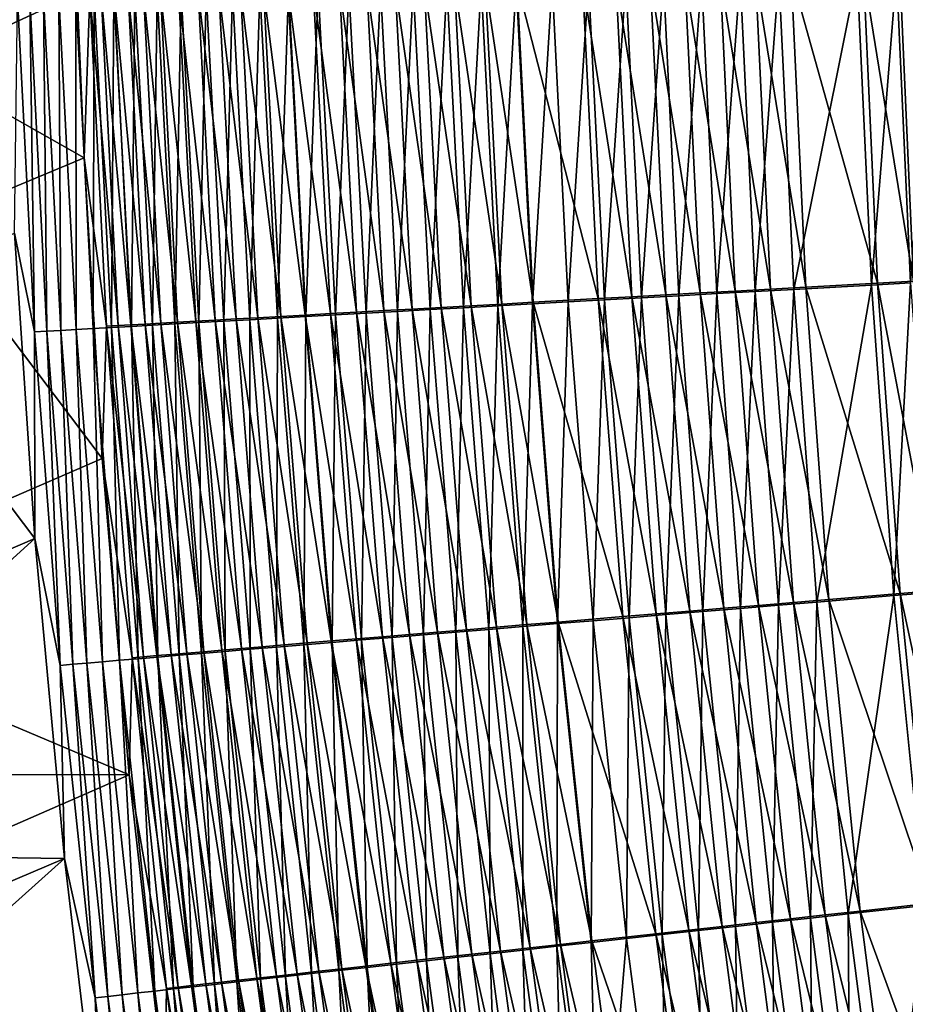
# Model space of a CAD drawing. Header units: metres. Extents: x 0 to 1400, y -1400 to 0.
# Tile 50 of 256: x 199 to 234, y -770 to -731. Entities that reach past the tile are written whole.
import ezdxf

# ---------------------------------------------------------------- set-up
doc = ezdxf.new("R2010")
doc.units = ezdxf.units.M

msp = doc.modelspace()

# ---------------------------------------------------------------- linework, layer by layer
at = {"layer": 'None'}
for points in [[(201.233994, -730.274536, -474.336487), (194.990128, -726.839905, -450.518555), (195.066727, -733.116882, -450.496704)], [(235.06514, -728.616882, -503.477753), (234.168915, -741.719177, -503.44635), (233.619736, -729.452026, -503.445923)], [(234.288315, -741.650269, -500.448853), (235.065155, -728.616882, -500.477753), (233.741516, -729.383728, -500.448486)], [(232.065247, -729.496338, -503.349731), (229.550461, -741.976685, -502.971985), (228.968842, -729.584595, -502.965881)], [(232.866486, -741.729431, -500.361359), (232.309662, -729.424377, -500.359894), (229.45755, -729.50531, -500.006378)], [(232.065247, -729.496338, -503.349731), (232.625305, -741.805237, -503.351318), (229.550461, -741.976685, -502.971985)], [(233.619736, -729.452026, -503.445923), (232.625305, -741.805237, -503.351318), (232.065247, -729.496338, -503.349731)], [(234.288315, -741.650269, -500.448853), (233.741516, -729.383728, -500.448486), (232.309662, -729.424377, -500.359894)], [(232.866486, -741.729431, -500.361359), (234.288315, -741.650269, -500.448853), (232.309662, -729.424377, -500.359894)], [(233.619736, -729.452026, -503.445923), (234.168915, -741.719177, -503.44635), (232.625305, -741.805237, -503.351318)], [(216.798325, -742.624878, -494.905945), (216.139832, -729.884399, -494.841644), (214.950867, -729.918396, -494.034454)], [(218.013351, -742.557007, -495.655304), (217.361038, -729.849548, -495.599396), (216.139832, -729.884399, -494.841644)], [(216.798325, -742.624878, -494.905945), (218.013351, -742.557007, -495.655304), (216.139832, -729.884399, -494.841644)], [(218.584076, -729.881042, -499.660492), (217.851364, -742.629761, -499.00119), (217.194885, -729.920837, -498.949066)], [(218.612457, -729.813843, -496.306519), (217.361038, -729.849548, -495.599396), (219.258057, -742.487488, -496.354523)], [(217.361038, -729.849548, -495.599396), (218.013351, -742.557007, -495.655304), (219.258057, -742.487488, -496.354523)], [(218.584076, -729.881042, -499.660492), (219.232697, -742.552551, -499.70459), (217.851364, -742.629761, -499.00119)], [(220.001602, -729.840515, -500.314331), (219.232697, -742.552551, -499.70459), (218.584076, -729.881042, -499.660492)], [(221.82843, -742.344116, -497.5979), (221.197739, -729.740173, -497.564056), (218.612457, -729.813843, -496.306519)], [(219.258057, -742.487488, -496.354523), (221.82843, -742.344116, -497.5979), (218.612457, -729.813843, -496.306519)], [(219.232697, -742.552551, -499.70459), (220.001602, -729.840515, -500.314331), (220.641876, -742.473816, -500.351013)], [(220.641876, -742.473816, -500.351013), (220.001602, -729.840515, -500.314331), (221.445282, -729.799255, -500.909332)], [(221.445282, -729.799255, -500.909332), (222.076721, -742.393677, -500.93924), (220.641876, -742.473816, -500.351013)], [(223.15007, -742.270447, -498.139709), (222.527527, -729.702332, -498.112122), (221.197739, -729.740173, -497.564056)], [(221.82843, -742.344116, -497.5979), (223.15007, -742.270447, -498.139709), (221.197739, -729.740173, -497.564056)], [(222.912888, -729.757385, -501.444214), (222.076721, -742.393677, -500.93924), (221.445282, -729.799255, -500.909332)], [(222.076721, -742.393677, -500.93924), (222.912888, -729.757385, -501.444214), (223.535049, -742.312256, -501.467987)], [(223.879349, -729.663818, -498.604828), (222.527527, -729.702332, -498.112122), (224.493347, -742.195618, -498.62674)], [(222.527527, -729.702332, -498.112122), (223.15007, -742.270447, -498.139709), (224.493347, -742.195618, -498.62674)], [(223.535049, -742.312256, -501.467987), (222.912888, -729.757385, -501.444214), (224.402054, -729.714844, -501.917816)], [(223.535049, -742.312256, -501.467987), (224.402054, -729.714844, -501.917816), (225.014526, -742.229675, -501.936127)], [(225.856125, -742.11969, -499.057922), (225.251022, -729.624817, -499.041046), (223.879349, -729.663818, -498.604828)], [(224.493347, -742.195618, -498.62674), (225.856125, -742.11969, -499.057922), (223.879349, -729.663818, -498.604828)], [(225.014526, -742.229675, -501.936127), (224.402054, -729.714844, -501.917816), (225.909821, -729.671814, -502.32959)], [(225.014526, -742.229675, -501.936127), (225.909821, -729.671814, -502.32959), (226.512283, -742.146118, -502.343109)], [(227.235718, -742.042847, -499.4328), (226.639847, -729.585388, -499.420319), (225.251022, -729.624817, -499.041046)], [(225.856125, -742.11969, -499.057922), (227.235718, -742.042847, -499.4328), (225.251022, -729.624817, -499.041046)], [(226.512283, -742.146118, -502.343109), (225.909821, -729.671814, -502.32959), (227.433121, -729.628357, -502.679077)], [(226.512283, -742.146118, -502.343109), (227.433121, -729.628357, -502.679077), (228.025269, -742.061707, -502.688538)], [(228.629333, -741.965271, -499.750977), (228.042969, -729.545532, -499.742218), (226.639847, -729.585388, -499.420319)], [(227.235718, -742.042847, -499.4328), (228.629333, -741.965271, -499.750977), (226.639847, -729.585388, -499.420319)], [(228.025269, -742.061707, -502.688538), (227.433121, -729.628357, -502.679077), (228.968842, -729.584595, -502.965881)], [(228.968842, -729.584595, -502.965881), (229.550461, -741.976685, -502.971985), (228.025269, -742.061707, -502.688538)], [(230.03421, -741.887024, -500.012024), (229.45755, -729.50531, -500.006378), (228.042969, -729.545532, -499.742218)], [(228.629333, -741.965271, -499.750977), (230.03421, -741.887024, -500.012024), (228.042969, -729.545532, -499.742218)], [(230.03421, -741.887024, -500.012024), (232.866486, -741.729431, -500.361359), (229.45755, -729.50531, -500.006378)], [(201.500275, -736.76947, -474.466003), (201.233994, -730.274536, -474.336487), (195.066727, -733.116882, -450.496704)], [(201.735657, -730.302185, -475.695618), (201.233994, -730.274536, -474.336487), (201.500275, -736.76947, -474.466003)], [(202.182571, -730.288635, -477.06012), (203.352798, -743.381836, -478.633728), (202.685699, -730.273499, -478.406952)], [(203.243973, -730.256897, -479.733398), (202.685699, -730.273499, -478.406952), (203.916077, -743.349548, -479.948578)], [(202.685699, -730.273499, -478.406952), (203.352798, -743.381836, -478.633728), (203.916077, -743.349548, -479.948578)], [(204.532547, -743.314392, -481.240356), (203.856277, -730.238831, -481.036835), (203.243973, -730.256897, -479.733398)], [(203.916077, -743.349548, -479.948578), (204.532547, -743.314392, -481.240356), (203.243973, -730.256897, -479.733398)], [(204.521515, -730.219238, -482.314575), (203.856277, -730.238831, -481.036835), (205.201126, -743.276367, -482.506378)], [(203.856277, -730.238831, -481.036835), (204.532547, -743.314392, -481.240356), (205.201126, -743.276367, -482.506378)], [(205.09523, -743.345703, -487.89502), (204.396362, -730.28949, -487.724762), (205.335907, -730.262146, -488.972809)], [(205.9207, -743.235535, -483.74411), (205.238602, -730.198242, -483.564026), (204.521515, -730.219238, -482.314575)], [(205.201126, -743.276367, -482.506378), (205.9207, -743.235535, -483.74411), (204.521515, -730.219238, -482.314575)], [(205.09523, -743.345703, -487.89502), (205.335907, -730.262146, -488.972809), (206.03479, -743.292664, -489.130707)], [(206.006439, -730.175903, -484.78244), (205.238602, -730.198242, -483.564026), (206.690201, -743.192017, -484.950897)], [(205.238602, -730.198242, -483.564026), (205.9207, -743.235535, -483.74411), (206.690201, -743.192017, -484.950897)], [(206.03479, -743.292664, -489.130707), (205.335907, -730.262146, -488.972809), (206.32576, -730.233459, -490.180695)], [(207.508423, -743.145813, -486.124298), (206.823837, -730.1521, -485.967407), (206.006439, -730.175903, -484.78244)], [(206.690201, -743.192017, -484.950897), (207.508423, -743.145813, -486.124298), (206.006439, -730.175903, -484.78244)], [(206.32576, -730.233459, -490.180695), (207.023804, -743.236877, -490.326447), (206.03479, -743.292664, -489.130707)], [(207.36409, -730.20343, -491.346588), (207.023804, -743.236877, -490.326447), (206.32576, -730.233459, -490.180695)], [(207.68924, -730.127075, -487.117035), (206.823837, -730.1521, -485.967407), (208.37384, -743.097046, -487.262543)], [(206.823837, -730.1521, -485.967407), (207.508423, -743.145813, -486.124298), (208.37384, -743.097046, -487.262543)], [(207.023804, -743.236877, -490.326447), (207.36409, -730.20343, -491.346588), (208.060471, -743.178528, -491.480408)], [(208.060471, -743.178528, -491.480408), (207.36409, -730.20343, -491.346588), (208.449097, -730.172058, -492.468658)], [(208.600952, -730.100708, -488.229675), (207.68924, -730.127075, -487.117035), (209.284805, -743.045776, -488.363953)], [(207.68924, -730.127075, -487.117035), (208.37384, -743.097046, -487.262543), (209.284805, -743.045776, -488.363953)], [(208.060471, -743.178528, -491.480408), (208.449097, -730.172058, -492.468658), (209.143021, -743.117676, -492.590851)], [(209.143021, -743.117676, -492.590851), (208.449097, -730.172058, -492.468658), (209.578964, -730.139465, -493.545105)], [(210.23967, -742.992126, -489.426941), (209.557343, -730.07312, -489.303589), (208.600952, -730.100708, -488.229675)], [(209.284805, -743.045776, -488.363953), (210.23967, -742.992126, -489.426941), (208.600952, -730.100708, -488.229675)], [(209.143021, -743.117676, -492.590851), (209.578964, -730.139465, -493.545105), (210.269653, -743.054382, -493.656006)], [(211.236786, -742.936157, -490.449799), (210.556732, -730.044373, -490.337189), (209.557343, -730.07312, -489.303589)], [(210.23967, -742.992126, -489.426941), (211.236786, -742.936157, -490.449799), (209.557343, -730.07312, -489.303589)], [(210.269653, -743.054382, -493.656006), (209.578964, -730.139465, -493.545105), (210.751907, -730.105713, -494.574066)], [(210.751907, -730.105713, -494.574066), (211.438599, -742.988831, -494.674042), (210.269653, -743.054382, -493.656006)], [(212.274521, -742.877991, -491.430939), (211.597443, -730.014465, -491.328735), (210.556732, -730.044373, -490.337189)], [(211.236786, -742.936157, -490.449799), (212.274521, -742.877991, -491.430939), (210.556732, -730.044373, -490.337189)], [(211.966095, -730.070801, -495.553772), (211.438599, -742.988831, -494.674042), (210.751907, -730.105713, -494.574066)], [(211.438599, -742.988831, -494.674042), (211.966095, -730.070801, -495.553772), (212.648071, -742.921021, -495.643219)], [(213.351227, -742.817627, -492.368683), (212.677826, -729.983459, -492.27655), (211.597443, -730.014465, -491.328735)], [(212.274521, -742.877991, -491.430939), (213.351227, -742.817627, -492.368683), (211.597443, -730.014465, -491.328735)], [(212.648071, -742.921021, -495.643219), (211.966095, -730.070801, -495.553772), (213.219666, -730.03479, -496.482483)], [(213.219666, -730.03479, -496.482483), (213.896225, -742.851074, -496.561859), (212.648071, -742.921021, -495.643219)], [(213.796219, -729.951416, -493.178986), (212.677826, -729.983459, -492.27655), (214.465271, -742.75531, -493.261444)], [(212.677826, -729.983459, -492.27655), (213.351227, -742.817627, -492.368683), (214.465271, -742.75531, -493.261444)], [(214.510468, -729.997742, -497.358795), (213.896225, -742.851074, -496.561859), (213.219666, -730.03479, -496.482483)], [(215.61496, -742.690979, -494.107605), (214.950867, -729.918396, -494.034454), (213.796219, -729.951416, -493.178986)], [(214.465271, -742.75531, -493.261444), (215.61496, -742.690979, -494.107605), (213.796219, -729.951416, -493.178986)], [(213.896225, -742.851074, -496.561859), (214.510468, -729.997742, -497.358795), (215.180954, -742.779114, -497.428558)], [(215.180954, -742.779114, -497.428558), (214.510468, -729.997742, -497.358795), (215.836288, -729.959717, -498.181427)], [(215.61496, -742.690979, -494.107605), (216.798325, -742.624878, -494.905945), (214.950867, -729.918396, -494.034454)], [(215.836288, -729.959717, -498.181427), (216.500061, -742.705322, -498.242065), (215.180954, -742.779114, -497.428558)], [(217.194885, -729.920837, -498.949066), (216.500061, -742.705322, -498.242065), (215.836288, -729.959717, -498.181427)], [(217.194885, -729.920837, -498.949066), (217.851364, -742.629761, -499.00119), (216.500061, -742.705322, -498.242065)], [(198.749496, -739.747803, -475.297668), (198.871887, -730.452942, -476.573547), (199.538193, -743.662781, -476.844269)], [(199.538193, -743.662781, -476.844269), (198.871887, -730.452942, -476.573547), (199.357162, -730.438232, -478.054871)], [(200.030731, -743.634216, -478.313416), (199.357162, -730.438232, -478.054871), (199.903458, -730.421753, -479.516998)], [(199.538193, -743.662781, -476.844269), (199.357162, -730.438232, -478.054871), (200.030731, -743.634216, -478.313416)], [(200.583374, -743.602356, -479.763123), (199.903458, -730.421753, -479.516998), (200.509613, -730.403687, -480.957001)], [(200.030731, -743.634216, -478.313416), (199.903458, -730.421753, -479.516998), (200.583374, -743.602356, -479.763123)], [(201.194962, -743.567261, -481.190582), (200.509613, -730.403687, -480.957001), (201.174423, -730.383972, -482.37204)], [(200.583374, -743.602356, -479.763123), (200.509613, -730.403687, -480.957001), (201.194962, -743.567261, -481.190582)], [(201.896698, -730.36261, -483.759186), (201.864288, -743.528992, -482.592926), (201.174423, -730.383972, -482.37204)], [(201.174423, -730.383972, -482.37204), (201.864288, -743.528992, -482.592926), (201.194962, -743.567261, -481.190582)], [(201.735657, -730.302185, -475.695618), (201.500275, -736.76947, -474.466003), (202.390198, -743.437378, -475.945068)], [(202.843811, -743.411133, -477.29834), (202.182571, -730.288635, -477.06012), (201.735657, -730.302185, -475.695618)], [(201.735657, -730.302185, -475.695618), (202.390198, -743.437378, -475.945068), (202.843811, -743.411133, -477.29834)], [(201.896698, -730.36261, -483.759186), (202.590164, -743.487671, -483.967346), (201.864288, -743.528992, -482.592926)], [(202.675247, -730.339783, -485.115601), (202.590164, -743.487671, -483.967346), (201.896698, -730.36261, -483.759186)], [(203.352798, -743.381836, -478.633728), (202.182571, -730.288635, -477.06012), (202.843811, -743.411133, -477.29834)], [(202.675247, -730.339783, -485.115601), (203.371429, -743.443298, -485.311035), (202.590164, -743.487671, -483.967346)], [(203.508896, -730.315369, -486.438354), (203.371429, -743.443298, -485.311035), (202.675247, -730.339783, -485.115601)], [(203.371429, -743.443298, -485.311035), (203.508896, -730.315369, -486.438354), (204.206879, -743.395935, -486.621155)], [(204.206879, -743.395935, -486.621155), (203.508896, -730.315369, -486.438354), (204.396362, -730.28949, -487.724762)], [(204.206879, -743.395935, -486.621155), (204.396362, -730.28949, -487.724762), (205.09523, -743.345703, -487.89502)], [(201.500275, -736.76947, -474.466003), (195.066727, -733.116882, -450.496704), (195.223145, -739.391174, -450.474945)], [(202.215729, -748.662048, -474.701294), (201.500275, -736.76947, -474.466003), (195.223145, -739.391174, -450.474945)], [(201.500275, -736.76947, -474.466003), (202.215729, -748.662048, -474.701294), (202.390198, -743.437378, -475.945068)], [(202.215729, -748.662048, -474.701294), (195.223145, -739.391174, -450.474945), (188.148682, -754.777466, -422.049591)], [(198.749496, -739.747803, -475.297668), (199.554916, -751.832642, -475.555054), (192.491577, -742.502502, -451.326324)], [(199.554916, -751.832642, -475.555054), (198.749496, -739.747803, -475.297668), (199.538193, -743.662781, -476.844269)], [(230.943283, -754.245483, -500.017578), (230.03421, -741.887024, -500.012024), (228.629333, -741.965271, -499.750977)], [(232.625305, -741.805237, -503.351318), (230.464691, -754.345276, -502.978027), (229.550461, -741.976685, -502.971985)], [(233.753891, -754.01178, -500.362793), (232.866486, -741.729431, -500.361359), (230.03421, -741.887024, -500.012024)], [(230.943283, -754.245483, -500.017578), (233.753891, -754.01178, -500.362793), (230.03421, -741.887024, -500.012024)], [(232.625305, -741.805237, -503.351318), (233.516022, -754.091309, -503.352875), (230.464691, -754.345276, -502.978027)], [(234.168915, -741.719177, -503.44635), (233.516022, -754.091309, -503.352875), (232.625305, -741.805237, -503.351318)], [(235.164764, -753.89447, -500.449249), (234.288315, -741.650269, -500.448853), (232.866486, -741.729431, -500.361359)], [(233.753891, -754.01178, -500.362793), (235.164764, -753.89447, -500.449249), (232.866486, -741.729431, -500.361359)], [(234.168915, -741.719177, -503.44635), (235.047745, -753.963745, -503.446747), (233.516022, -754.091309, -503.352875)], [(222.79689, -754.92334, -497.631226), (221.82843, -742.344116, -497.5979), (219.258057, -742.487488, -496.354523)], [(224.109528, -754.814026, -498.16687), (223.15007, -742.270447, -498.139709), (221.82843, -742.344116, -497.5979)], [(222.79689, -754.92334, -497.631226), (224.109528, -754.814026, -498.16687), (221.82843, -742.344116, -497.5979)], [(223.04567, -754.963257, -500.968689), (222.076721, -742.393677, -500.93924), (223.535049, -742.312256, -501.467987)], [(223.04567, -754.963257, -500.968689), (223.535049, -742.312256, -501.467987), (224.493744, -754.84259, -501.491394)], [(224.493347, -742.195618, -498.62674), (223.15007, -742.270447, -498.139709), (225.443375, -754.703003, -498.648315)], [(223.15007, -742.270447, -498.139709), (224.109528, -754.814026, -498.16687), (225.443375, -754.703003, -498.648315)], [(224.493744, -754.84259, -501.491394), (223.535049, -742.312256, -501.467987), (225.014526, -742.229675, -501.936127)], [(226.796326, -754.590454, -499.074554), (225.856125, -742.11969, -499.057922), (224.493347, -742.195618, -498.62674)], [(225.443375, -754.703003, -498.648315), (226.796326, -754.590454, -499.074554), (224.493347, -742.195618, -498.62674)], [(224.493744, -754.84259, -501.491394), (225.014526, -742.229675, -501.936127), (225.962585, -754.720215, -501.954163)], [(225.962585, -754.720215, -501.954163), (225.014526, -742.229675, -501.936127), (226.512283, -742.146118, -502.343109)], [(228.165802, -754.476501, -499.445099), (227.235718, -742.042847, -499.4328), (225.856125, -742.11969, -499.057922)], [(226.796326, -754.590454, -499.074554), (228.165802, -754.476501, -499.445099), (225.856125, -742.11969, -499.057922)], [(225.962585, -754.720215, -501.954163), (226.512283, -742.146118, -502.343109), (227.449341, -754.596375, -502.356476)], [(227.449341, -754.596375, -502.356476), (226.512283, -742.146118, -502.343109), (228.025269, -742.061707, -502.688538)], [(229.549026, -754.36145, -499.759583), (228.629333, -741.965271, -499.750977), (227.235718, -742.042847, -499.4328)], [(228.165802, -754.476501, -499.445099), (229.549026, -754.36145, -499.759583), (227.235718, -742.042847, -499.4328)], [(228.025269, -742.061707, -502.688538), (228.951035, -754.471313, -502.697876), (227.449341, -754.596375, -502.356476)], [(229.550461, -741.976685, -502.971985), (228.951035, -754.471313, -502.697876), (228.025269, -742.061707, -502.688538)], [(229.549026, -754.36145, -499.759583), (230.943283, -754.245483, -500.017578), (228.629333, -741.965271, -499.750977)], [(229.550461, -741.976685, -502.971985), (230.464691, -754.345276, -502.978027), (228.951035, -754.471313, -502.697876)], [(192.491577, -742.502502, -451.326324), (199.554916, -751.832642, -475.555054), (185.474365, -757.91156, -422.933929)], [(216.621078, -755.43811, -494.179688), (215.61496, -742.690979, -494.107605), (214.465271, -742.75531, -493.261444)], [(216.500061, -742.705322, -498.242065), (216.193604, -755.534729, -497.497284), (215.180954, -742.779114, -497.428558)], [(217.798019, -755.339905, -494.969299), (216.798325, -742.624878, -494.905945), (215.61496, -742.690979, -494.107605)], [(216.621078, -755.43811, -494.179688), (217.798019, -755.339905, -494.969299), (215.61496, -742.690979, -494.107605)], [(216.500061, -742.705322, -498.242065), (217.505096, -755.425232, -498.301849), (216.193604, -755.534729, -497.497284)], [(217.851364, -742.629761, -499.00119), (217.505096, -755.425232, -498.301849), (216.500061, -742.705322, -498.242065)], [(219.006042, -755.239197, -495.710419), (218.013351, -742.557007, -495.655304), (216.798325, -742.624878, -494.905945)], [(217.798019, -755.339905, -494.969299), (219.006042, -755.239197, -495.710419), (216.798325, -742.624878, -494.905945)], [(217.851364, -742.629761, -499.00119), (218.84819, -755.313171, -499.052521), (217.505096, -755.425232, -498.301849)], [(219.232697, -742.552551, -499.70459), (218.84819, -755.313171, -499.052521), (217.851364, -742.629761, -499.00119)], [(219.258057, -742.487488, -496.354523), (218.013351, -742.557007, -495.655304), (220.243179, -755.136047, -496.401855)], [(218.013351, -742.557007, -495.655304), (219.006042, -755.239197, -495.710419), (220.243179, -755.136047, -496.401855)], [(218.84819, -755.313171, -499.052521), (219.232697, -742.552551, -499.70459), (220.220734, -755.19873, -499.748016)], [(220.220734, -755.19873, -499.748016), (219.232697, -742.552551, -499.70459), (220.641876, -742.473816, -500.351013)], [(220.243179, -755.136047, -496.401855), (222.79689, -754.92334, -497.631226), (219.258057, -742.487488, -496.354523)], [(220.641876, -742.473816, -500.351013), (221.620621, -755.082031, -500.387146), (220.220734, -755.19873, -499.748016)], [(222.076721, -742.393677, -500.93924), (221.620621, -755.082031, -500.387146), (220.641876, -742.473816, -500.351013)], [(221.620621, -755.082031, -500.387146), (222.076721, -742.393677, -500.93924), (223.04567, -754.963257, -500.968689)], [(208.37384, -743.097046, -487.262543), (207.508423, -743.145813, -486.124298), (209.405899, -756.041504, -487.406036)], [(209.104218, -756.127625, -491.612366), (208.060471, -743.178528, -491.480408), (209.143021, -743.117676, -492.590851)], [(209.284805, -743.045776, -488.363953), (208.37384, -743.097046, -487.262543), (210.315369, -755.96521, -488.496399)], [(208.37384, -743.097046, -487.262543), (209.405899, -756.041504, -487.406036), (210.315369, -755.96521, -488.496399)], [(209.104218, -756.127625, -491.612366), (209.143021, -743.117676, -492.590851), (210.183472, -756.03717, -492.711334)], [(210.183472, -756.03717, -492.711334), (209.143021, -743.117676, -492.590851), (210.269653, -743.054382, -493.656006)], [(211.26796, -755.885437, -489.548553), (210.23967, -742.992126, -489.426941), (209.284805, -743.045776, -488.363953)], [(210.315369, -755.96521, -488.496399), (211.26796, -755.885437, -489.548553), (209.284805, -743.045776, -488.363953)], [(210.269653, -743.054382, -493.656006), (211.306015, -755.943237, -493.76532), (210.183472, -756.03717, -492.711334)], [(212.262054, -755.802246, -490.560852), (211.236786, -742.936157, -490.449799), (210.23967, -742.992126, -489.426941)], [(211.26796, -755.885437, -489.548553), (212.262054, -755.802246, -490.560852), (210.23967, -742.992126, -489.426941)], [(211.438599, -742.988831, -494.674042), (211.306015, -755.943237, -493.76532), (210.269653, -743.054382, -493.656006)], [(213.296051, -755.715759, -491.531708), (212.274521, -742.877991, -491.430939), (211.236786, -742.936157, -490.449799)], [(212.262054, -755.802246, -490.560852), (213.296051, -755.715759, -491.531708), (211.236786, -742.936157, -490.449799)], [(211.306015, -755.943237, -493.76532), (211.438599, -742.988831, -494.674042), (212.470123, -755.845825, -494.772583)], [(212.470123, -755.845825, -494.772583), (211.438599, -742.988831, -494.674042), (212.648071, -742.921021, -495.643219)], [(214.368301, -755.62616, -492.459534), (213.351227, -742.817627, -492.368683), (212.274521, -742.877991, -491.430939)], [(213.296051, -755.715759, -491.531708), (214.368301, -755.62616, -492.459534), (212.274521, -742.877991, -491.430939)], [(212.648071, -742.921021, -495.643219), (213.674011, -755.745178, -495.731384), (212.470123, -755.845825, -494.772583)], [(213.896225, -742.851074, -496.561859), (213.674011, -755.745178, -495.731384), (212.648071, -742.921021, -495.643219)], [(214.465271, -742.75531, -493.261444), (213.351227, -742.817627, -492.368683), (215.477203, -755.533569, -493.342682)], [(213.351227, -742.817627, -492.368683), (214.368301, -755.62616, -492.459534), (215.477203, -755.533569, -493.342682)], [(213.674011, -755.745178, -495.731384), (213.896225, -742.851074, -496.561859), (214.915863, -755.641418, -496.640076)], [(214.915863, -755.641418, -496.640076), (213.896225, -742.851074, -496.561859), (215.180954, -742.779114, -497.428558)], [(215.477203, -755.533569, -493.342682), (216.621078, -755.43811, -494.179688), (214.465271, -742.75531, -493.261444)], [(215.180954, -742.779114, -497.428558), (216.193604, -755.534729, -497.497284), (214.915863, -755.641418, -496.640076)], [(202.590164, -743.487671, -483.967346), (202.906708, -756.649109, -482.810974), (201.864288, -743.528992, -482.592926)], [(202.390198, -743.437378, -475.945068), (202.215729, -748.662048, -474.701294), (203.397736, -756.549316, -476.191498)], [(202.390198, -743.437378, -475.945068), (203.857529, -756.509949, -477.53363), (202.843811, -743.411133, -477.29834)], [(202.390198, -743.437378, -475.945068), (203.397736, -756.549316, -476.191498), (203.857529, -756.509949, -477.53363)], [(203.371429, -743.443298, -485.311035), (203.635529, -756.587463, -484.172791), (202.590164, -743.487671, -483.967346)], [(202.590164, -743.487671, -483.967346), (203.635529, -756.587463, -484.172791), (202.906708, -756.649109, -482.810974)], [(204.371841, -756.466125, -478.857666), (203.352798, -743.381836, -478.633728), (202.843811, -743.411133, -477.29834)], [(202.843811, -743.411133, -477.29834), (203.857529, -756.509949, -477.53363), (204.371841, -756.466125, -478.857666)], [(203.352798, -743.381836, -478.633728), (204.939545, -756.417847, -480.161072), (203.916077, -743.349548, -479.948578)], [(204.939545, -756.417847, -480.161072), (203.352798, -743.381836, -478.633728), (204.371841, -756.466125, -478.857666)], [(204.418777, -756.521362, -485.503906), (203.371429, -743.443298, -485.311035), (204.206879, -743.395935, -486.621155)], [(203.635529, -756.587463, -484.172791), (203.371429, -743.443298, -485.311035), (204.418777, -756.521362, -485.503906)], [(204.532547, -743.314392, -481.240356), (203.916077, -743.349548, -479.948578), (205.559601, -756.365356, -481.441254)], [(203.916077, -743.349548, -479.948578), (204.939545, -756.417847, -480.161072), (205.559601, -756.365356, -481.441254)], [(205.255295, -756.450867, -486.801483), (204.206879, -743.395935, -486.621155), (205.09523, -743.345703, -487.89502)], [(204.418777, -756.521362, -485.503906), (204.206879, -743.395935, -486.621155), (205.255295, -756.450867, -486.801483)], [(205.201126, -743.276367, -482.506378), (204.532547, -743.314392, -481.240356), (206.230881, -756.308594, -482.695679)], [(204.532547, -743.314392, -481.240356), (205.559601, -756.365356, -481.441254), (206.230881, -756.308594, -482.695679)], [(206.143799, -756.376099, -488.062988), (205.09523, -743.345703, -487.89502), (206.03479, -743.292664, -489.130707)], [(205.255295, -756.450867, -486.801483), (205.09523, -743.345703, -487.89502), (206.143799, -756.376099, -488.062988)], [(206.952301, -756.247742, -483.921814), (205.9207, -743.235535, -483.74411), (205.201126, -743.276367, -482.506378)], [(206.230881, -756.308594, -482.695679), (206.952301, -756.247742, -483.921814), (205.201126, -743.276367, -482.506378)], [(206.690201, -743.192017, -484.950897), (205.9207, -743.235535, -483.74411), (207.722794, -756.182861, -485.117065)], [(205.9207, -743.235535, -483.74411), (206.952301, -756.247742, -483.921814), (207.722794, -756.182861, -485.117065)], [(207.023804, -743.236877, -490.326447), (207.082626, -756.29718, -489.286438), (206.03479, -743.292664, -489.130707)], [(206.03479, -743.292664, -489.130707), (207.082626, -756.29718, -489.286438), (206.143799, -756.376099, -488.062988)], [(208.541168, -756.114075, -486.279053), (207.508423, -743.145813, -486.124298), (206.690201, -743.192017, -484.950897)], [(207.722794, -756.182861, -485.117065), (208.541168, -756.114075, -486.279053), (206.690201, -743.192017, -484.950897)], [(208.070007, -756.214294, -490.470154), (207.023804, -743.236877, -490.326447), (208.060471, -743.178528, -491.480408)], [(207.082626, -756.29718, -489.286438), (207.023804, -743.236877, -490.326447), (208.070007, -756.214294, -490.470154)], [(207.508423, -743.145813, -486.124298), (208.541168, -756.114075, -486.279053), (209.405899, -756.041504, -487.406036)], [(208.070007, -756.214294, -490.470154), (208.060471, -743.178528, -491.480408), (209.104218, -756.127625, -491.612366)], [(200.559464, -756.849121, -477.111755), (199.538193, -743.662781, -476.844269), (200.030731, -743.634216, -478.313416)], [(199.554916, -751.832642, -475.555054), (199.538193, -743.662781, -476.844269), (200.559464, -756.849121, -477.111755)], [(201.058701, -756.806335, -478.568817), (200.030731, -743.634216, -478.313416), (200.583374, -743.602356, -479.763123)], [(200.559464, -756.849121, -477.111755), (200.030731, -743.634216, -478.313416), (201.058701, -756.806335, -478.568817)], [(201.617111, -756.758667, -480.006195), (200.583374, -743.602356, -479.763123), (201.194962, -743.567261, -481.190582)], [(201.058701, -756.806335, -478.568817), (200.583374, -743.602356, -479.763123), (201.617111, -756.758667, -480.006195)], [(201.864288, -743.528992, -482.592926), (202.233505, -756.706238, -481.421173), (201.194962, -743.567261, -481.190582)], [(201.194962, -743.567261, -481.190582), (202.233505, -756.706238, -481.421173), (201.617111, -756.758667, -480.006195)], [(201.864288, -743.528992, -482.592926), (202.906708, -756.649109, -482.810974), (202.233505, -756.706238, -481.421173)], [(203.289581, -761.182495, -474.946014), (202.215729, -748.662048, -474.701294), (188.148682, -754.777466, -422.049591)], [(202.215729, -748.662048, -474.701294), (203.289581, -761.182495, -474.946014), (203.397736, -756.549316, -476.191498)], [(199.554916, -751.832642, -475.555054), (185.838333, -764.274353, -422.917389), (185.474365, -757.91156, -422.933929)], [(199.554916, -751.832642, -475.555054), (200.72612, -764.492798, -475.821228), (185.838333, -764.274353, -422.917389)], [(200.72612, -764.492798, -475.821228), (199.554916, -751.832642, -475.555054), (200.559464, -756.849121, -477.111755)], [(234.971405, -766.261597, -500.364197), (233.753891, -754.01178, -500.362793), (230.943283, -754.245483, -500.017578)], [(235.047745, -753.963745, -503.446747), (234.736893, -766.344666, -503.354401), (233.516022, -754.091309, -503.352875)], [(236.370453, -766.106384, -500.449615), (235.164764, -753.89447, -500.449249), (233.753891, -754.01178, -500.362793)], [(234.971405, -766.261597, -500.364197), (236.370453, -766.106384, -500.449615), (233.753891, -754.01178, -500.362793)], [(230.801468, -766.724121, -499.768036), (229.549026, -754.36145, -499.759583), (228.165802, -754.476501, -499.445099)], [(230.464691, -754.345276, -502.978027), (230.209824, -766.847229, -502.707031), (228.951035, -754.471313, -502.697876)], [(232.184219, -766.57074, -500.023041), (230.943283, -754.245483, -500.017578), (229.549026, -754.36145, -499.759583)], [(230.801468, -766.724121, -499.768036), (232.184219, -766.57074, -500.023041), (229.549026, -754.36145, -499.759583)], [(230.464691, -754.345276, -502.978027), (231.710999, -766.680542, -502.983948), (230.209824, -766.847229, -502.707031)], [(233.516022, -754.091309, -503.352875), (231.710999, -766.680542, -502.983948), (230.464691, -754.345276, -502.978027)], [(232.184219, -766.57074, -500.023041), (234.971405, -766.261597, -500.364197), (230.943283, -754.245483, -500.017578)], [(233.516022, -754.091309, -503.352875), (234.736893, -766.344666, -503.354401), (231.710999, -766.680542, -502.983948)], [(203.289581, -761.182495, -474.946014), (188.148682, -754.777466, -422.049591), (188.46759, -761.135986, -422.022919)], [(225.405197, -767.322998, -498.193512), (224.109528, -754.814026, -498.16687), (222.79689, -754.92334, -497.631226)], [(225.443375, -754.703003, -498.648315), (224.109528, -754.814026, -498.16687), (226.728745, -767.176086, -498.669495)], [(224.109528, -754.814026, -498.16687), (225.405197, -767.322998, -498.193512), (226.728745, -767.176086, -498.669495)], [(225.788315, -767.338196, -501.514374), (224.493744, -754.84259, -501.491394), (225.962585, -754.720215, -501.954163)], [(228.071045, -767.0271, -499.090881), (226.796326, -754.590454, -499.074554), (225.443375, -754.703003, -498.648315)], [(226.728745, -767.176086, -498.669495), (228.071045, -767.0271, -499.090881), (225.443375, -754.703003, -498.648315)], [(225.788315, -767.338196, -501.514374), (225.962585, -754.720215, -501.954163), (227.24556, -767.176331, -501.971863)], [(227.24556, -767.176331, -501.971863), (225.962585, -754.720215, -501.954163), (227.449341, -754.596375, -502.356476)], [(229.429504, -766.876343, -499.457184), (228.165802, -754.476501, -499.445099), (226.796326, -754.590454, -499.074554)], [(228.071045, -767.0271, -499.090881), (229.429504, -766.876343, -499.457184), (226.796326, -754.590454, -499.074554)], [(227.449341, -754.596375, -502.356476), (228.720367, -767.012573, -502.369537), (227.24556, -767.176331, -501.971863)], [(228.951035, -754.471313, -502.697876), (228.720367, -767.012573, -502.369537), (227.449341, -754.596375, -502.356476)], [(229.429504, -766.876343, -499.457184), (230.801468, -766.724121, -499.768036), (228.165802, -754.476501, -499.445099)], [(228.951035, -754.471313, -502.697876), (230.209824, -766.847229, -502.707031), (228.720367, -767.012573, -502.369537)], [(220.184555, -767.960938, -499.102905), (218.84819, -755.313171, -499.052521), (220.220734, -755.19873, -499.748016)], [(220.243179, -755.136047, -496.401855), (219.006042, -755.239197, -495.710419), (221.567062, -767.749268, -496.448303)], [(220.220734, -755.19873, -499.748016), (221.547424, -767.809448, -499.79068), (220.184555, -767.960938, -499.102905)], [(221.620621, -755.082031, -500.387146), (221.547424, -767.809448, -499.79068), (220.220734, -755.19873, -499.748016)], [(224.102432, -767.467651, -497.66391), (222.79689, -754.92334, -497.631226), (220.243179, -755.136047, -496.401855)], [(221.567062, -767.749268, -496.448303), (224.102432, -767.467651, -497.66391), (220.243179, -755.136047, -496.401855)], [(221.547424, -767.809448, -499.79068), (221.620621, -755.082031, -500.387146), (222.937073, -767.654968, -500.422638)], [(222.937073, -767.654968, -500.422638), (221.620621, -755.082031, -500.387146), (223.04567, -754.963257, -500.968689)], [(224.102432, -767.467651, -497.66391), (225.405197, -767.322998, -498.193512), (222.79689, -754.92334, -497.631226)], [(222.937073, -767.654968, -500.422638), (223.04567, -754.963257, -500.968689), (224.351395, -767.497803, -500.99762)], [(224.351395, -767.497803, -500.99762), (223.04567, -754.963257, -500.968689), (224.493744, -754.84259, -501.491394)], [(224.351395, -767.497803, -500.99762), (224.493744, -754.84259, -501.491394), (225.788315, -767.338196, -501.514374)], [(215.477203, -755.533569, -493.342682), (214.368301, -755.62616, -492.459534), (216.831161, -768.275818, -493.422485)], [(216.193604, -755.534729, -497.497284), (216.277725, -768.395569, -496.716888), (214.915863, -755.641418, -496.640076)], [(217.96843, -768.149292, -494.250488), (216.621078, -755.43811, -494.179688), (215.477203, -755.533569, -493.342682)], [(216.831161, -768.275818, -493.422485), (217.96843, -768.149292, -494.250488), (215.477203, -755.533569, -493.342682)], [(217.505096, -755.425232, -498.301849), (217.547607, -768.254211, -497.564789), (216.193604, -755.534729, -497.497284)], [(216.193604, -755.534729, -497.497284), (217.547607, -768.254211, -497.564789), (216.277725, -768.395569, -496.716888)], [(219.138138, -768.019226, -495.031525), (217.798019, -755.339905, -494.969299), (216.621078, -755.43811, -494.179688)], [(217.96843, -768.149292, -494.250488), (219.138138, -768.019226, -495.031525), (216.621078, -755.43811, -494.179688)], [(218.84819, -755.313171, -499.052521), (218.850586, -768.109253, -498.360535), (217.505096, -755.425232, -498.301849)], [(217.505096, -755.425232, -498.301849), (218.850586, -768.109253, -498.360535), (217.547607, -768.254211, -497.564789)], [(220.338318, -767.885803, -495.764496), (219.006042, -755.239197, -495.710419), (217.798019, -755.339905, -494.969299)], [(219.138138, -768.019226, -495.031525), (220.338318, -767.885803, -495.764496), (217.798019, -755.339905, -494.969299)], [(218.850586, -768.109253, -498.360535), (218.84819, -755.313171, -499.052521), (220.184555, -767.960938, -499.102905)], [(219.006042, -755.239197, -495.710419), (220.338318, -767.885803, -495.764496), (221.567062, -767.749268, -496.448303)], [(210.315369, -755.96521, -488.496399), (209.405899, -756.041504, -487.406036), (211.691833, -768.848511, -488.626587)], [(211.306015, -755.943237, -493.76532), (211.56958, -768.920105, -492.829712), (210.183472, -756.03717, -492.711334)], [(212.641418, -768.742554, -489.66803), (211.26796, -755.885437, -489.548553), (210.315369, -755.96521, -488.496399)], [(211.691833, -768.848511, -488.626587), (212.641418, -768.742554, -489.66803), (210.315369, -755.96521, -488.496399)], [(213.631729, -768.632141, -490.669922), (212.262054, -755.802246, -490.560852), (211.26796, -755.885437, -489.548553)], [(212.641418, -768.742554, -489.66803), (213.631729, -768.632141, -490.669922), (211.26796, -755.885437, -489.548553)], [(212.687225, -768.795471, -493.872742), (211.306015, -755.943237, -493.76532), (212.470123, -755.845825, -494.772583)], [(211.56958, -768.920105, -492.829712), (211.306015, -755.943237, -493.76532), (212.687225, -768.795471, -493.872742)], [(214.661194, -768.517456, -491.630676), (213.296051, -755.715759, -491.531708), (212.262054, -755.802246, -490.560852)], [(213.631729, -768.632141, -490.669922), (214.661194, -768.517456, -491.630676), (212.262054, -755.802246, -490.560852)], [(213.674011, -755.745178, -495.731384), (213.845627, -768.666382, -494.869385), (212.470123, -755.845825, -494.772583)], [(212.470123, -755.845825, -494.772583), (213.845627, -768.666382, -494.869385), (212.687225, -768.795471, -493.872742)], [(215.728195, -768.398621, -492.548737), (214.368301, -755.62616, -492.459534), (213.296051, -755.715759, -491.531708)], [(214.661194, -768.517456, -491.630676), (215.728195, -768.398621, -492.548737), (213.296051, -755.715759, -491.531708)], [(215.04306, -768.53302, -495.817993), (213.674011, -755.745178, -495.731384), (214.915863, -755.641418, -496.640076)], [(213.845627, -768.666382, -494.869385), (213.674011, -755.745178, -495.731384), (215.04306, -768.53302, -495.817993)], [(214.368301, -755.62616, -492.459534), (215.728195, -768.398621, -492.548737), (216.831161, -768.275818, -493.422485)], [(214.915863, -755.641418, -496.640076), (216.277725, -768.395569, -496.716888), (215.04306, -768.53302, -495.817993)], [(204.939545, -756.417847, -480.161072), (206.936646, -769.38092, -481.638885), (205.559601, -756.365356, -481.441254)], [(206.230881, -756.308594, -482.695679), (205.559601, -756.365356, -481.441254), (207.610001, -769.305237, -482.881866)], [(205.559601, -756.365356, -481.441254), (206.936646, -769.38092, -481.638885), (207.610001, -769.305237, -482.881866)], [(207.082626, -756.29718, -489.286438), (207.541229, -769.370056, -488.228088), (206.143799, -756.376099, -488.062988)], [(208.332611, -769.224182, -484.096558), (206.952301, -756.247742, -483.921814), (206.230881, -756.308594, -482.695679)], [(207.610001, -769.305237, -482.881866), (208.332611, -769.224182, -484.096558), (206.230881, -756.308594, -482.695679)], [(207.722794, -756.182861, -485.117065), (206.952301, -756.247742, -483.921814), (209.103424, -769.137817, -485.280457)], [(206.952301, -756.247742, -483.921814), (208.332611, -769.224182, -484.096558), (209.103424, -769.137817, -485.280457)], [(208.478531, -769.265198, -489.439545), (207.082626, -756.29718, -489.286438), (208.070007, -756.214294, -490.470154)], [(207.541229, -769.370056, -488.228088), (207.082626, -756.29718, -489.286438), (208.478531, -769.265198, -489.439545)], [(209.921249, -769.046326, -486.431213), (208.541168, -756.114075, -486.279053), (207.722794, -756.182861, -485.117065)], [(209.103424, -769.137817, -485.280457), (209.921249, -769.046326, -486.431213), (207.722794, -756.182861, -485.117065)], [(209.463516, -769.155151, -490.61142), (208.070007, -756.214294, -490.470154), (209.104218, -756.127625, -491.612366)], [(208.478531, -769.265198, -489.439545), (208.070007, -756.214294, -490.470154), (209.463516, -769.155151, -490.61142)], [(209.405899, -756.041504, -487.406036), (208.541168, -756.114075, -486.279053), (210.784592, -768.949829, -487.547119)], [(208.541168, -756.114075, -486.279053), (209.921249, -769.046326, -486.431213), (210.784592, -768.949829, -487.547119)], [(210.494431, -769.040039, -491.742065), (209.104218, -756.127625, -491.612366), (210.183472, -756.03717, -492.711334)], [(209.463516, -769.155151, -490.61142), (209.104218, -756.127625, -491.612366), (210.494431, -769.040039, -491.742065)], [(209.405899, -756.041504, -487.406036), (210.784592, -768.949829, -487.547119), (211.691833, -768.848511, -488.626587)], [(210.183472, -756.03717, -492.711334), (211.56958, -768.920105, -492.829712), (210.494431, -769.040039, -491.742065)], [(202.440384, -769.943604, -478.82019), (201.058701, -756.806335, -478.568817), (201.617111, -756.758667, -480.006195)], [(202.233505, -756.706238, -481.421173), (203.003922, -769.879822, -480.245422), (201.617111, -756.758667, -480.006195)], [(201.617111, -756.758667, -480.006195), (203.003922, -769.879822, -480.245422), (202.440384, -769.943604, -478.82019)], [(202.906708, -756.649109, -482.810974), (203.624481, -769.809753, -481.648102), (202.233505, -756.706238, -481.421173)], [(202.233505, -756.706238, -481.421173), (203.624481, -769.809753, -481.648102), (203.003922, -769.879822, -480.245422)], [(203.635529, -756.587463, -484.172791), (204.300873, -769.733521, -483.025482), (202.906708, -756.649109, -482.810974)], [(202.906708, -756.649109, -482.810974), (204.300873, -769.733521, -483.025482), (203.624481, -769.809753, -481.648102)], [(203.397736, -756.549316, -476.191498), (203.289581, -761.182495, -474.946014), (204.757645, -769.627136, -476.434143)], [(203.397736, -756.549316, -476.191498), (205.223068, -769.57428, -477.765259), (203.857529, -756.509949, -477.53363)], [(203.397736, -756.549316, -476.191498), (204.757645, -769.627136, -476.434143), (205.223068, -769.57428, -477.765259)], [(205.031937, -769.651367, -484.374878), (203.635529, -756.587463, -484.172791), (204.418777, -756.521362, -485.503906)], [(204.300873, -769.733521, -483.025482), (203.635529, -756.587463, -484.172791), (205.031937, -769.651367, -484.374878)], [(203.857529, -756.509949, -477.53363), (205.742096, -769.515564, -479.078094), (204.371841, -756.466125, -478.857666)], [(203.857529, -756.509949, -477.53363), (205.223068, -769.57428, -477.765259), (205.742096, -769.515564, -479.078094)], [(206.31366, -769.45105, -480.370148), (204.939545, -756.417847, -480.161072), (204.371841, -756.466125, -478.857666)], [(204.371841, -756.466125, -478.857666), (205.742096, -769.515564, -479.078094), (206.31366, -769.45105, -480.370148)], [(205.816483, -769.563293, -485.693542), (204.418777, -756.521362, -485.503906), (205.255295, -756.450867, -486.801483)], [(205.031937, -769.651367, -484.374878), (204.418777, -756.521362, -485.503906), (205.816483, -769.563293, -485.693542)], [(206.936646, -769.38092, -481.638885), (204.939545, -756.417847, -480.161072), (206.31366, -769.45105, -480.370148)], [(206.653336, -769.469482, -486.978821), (205.255295, -756.450867, -486.801483), (206.143799, -756.376099, -488.062988)], [(205.816483, -769.563293, -485.693542), (205.255295, -756.450867, -486.801483), (206.653336, -769.469482, -486.978821)], [(206.143799, -756.376099, -488.062988), (207.541229, -769.370056, -488.228088), (206.653336, -769.469482, -486.978821)], [(201.935043, -770.001038, -477.375122), (200.559464, -756.849121, -477.111755), (201.058701, -756.806335, -478.568817)], [(200.72612, -764.492798, -475.821228), (200.559464, -756.849121, -477.111755), (201.935043, -770.001038, -477.375122)], [(201.935043, -770.001038, -477.375122), (201.058701, -756.806335, -478.568817), (202.440384, -769.943604, -478.82019)], [(188.868179, -767.488831, -421.996429), (203.289581, -761.182495, -474.946014), (188.46759, -761.135986, -422.022919)], [(204.696167, -773.708801, -475.187195), (203.289581, -761.182495, -474.946014), (188.868179, -767.488831, -421.996429)], [(203.289581, -761.182495, -474.946014), (204.696167, -773.708801, -475.187195), (204.757645, -769.627136, -476.434143)], [(200.72612, -764.492798, -475.821228), (186.283127, -770.630432, -422.900879), (185.838333, -764.274353, -422.917389)], [(186.283127, -770.630432, -422.900879), (200.72612, -764.492798, -475.821228), (186.808807, -776.978821, -422.884399)], [(200.72612, -764.492798, -475.821228), (202.206619, -776.933655, -476.078735), (186.808807, -776.978821, -422.884399)], [(202.206619, -776.933655, -476.078735), (200.72612, -764.492798, -475.821228), (201.935043, -770.001038, -477.375122)], [(234.736893, -766.344666, -503.354401), (233.288834, -778.972473, -502.989716), (231.710999, -766.680542, -502.983948)], [(236.518555, -778.468933, -500.36557), (234.971405, -766.261597, -500.364197), (232.184219, -766.57074, -500.023041)], [(234.736893, -766.344666, -503.354401), (236.287445, -778.55542, -503.355865), (233.288834, -778.972473, -502.989716)], [(231.02626, -779.232361, -499.468994), (229.429504, -766.876343, -499.457184), (228.071045, -767.0271, -499.090881)], [(230.209824, -766.847229, -502.707031), (230.324753, -779.384705, -502.382355), (228.720367, -767.012573, -502.369537)], [(232.386093, -779.043335, -499.776276), (230.801468, -766.724121, -499.768036), (229.429504, -766.876343, -499.457184)], [(231.02626, -779.232361, -499.468994), (232.386093, -779.043335, -499.776276), (229.429504, -766.876343, -499.457184)], [(231.710999, -766.680542, -502.983948), (231.801056, -779.179382, -502.715973), (230.209824, -766.847229, -502.707031)], [(230.209824, -766.847229, -502.707031), (231.801056, -779.179382, -502.715973), (230.324753, -779.384705, -502.382355)], [(233.7565, -778.852844, -500.028381), (232.184219, -766.57074, -500.023041), (230.801468, -766.724121, -499.768036)], [(232.386093, -779.043335, -499.776276), (233.7565, -778.852844, -500.028381), (230.801468, -766.724121, -499.768036)], [(231.710999, -766.680542, -502.983948), (233.288834, -778.972473, -502.989716), (231.801056, -779.179382, -502.715973)], [(233.7565, -778.852844, -500.028381), (236.518555, -778.468933, -500.36557), (232.184219, -766.57074, -500.023041)], [(226.728745, -767.176086, -498.669495), (225.405197, -767.322998, -498.193512), (228.348846, -779.604675, -498.690216)], [(227.418045, -779.789063, -501.536835), (225.788315, -767.338196, -501.514374), (227.24556, -767.176331, -501.971863)], [(229.679626, -779.419617, -499.106842), (228.071045, -767.0271, -499.090881), (226.728745, -767.176086, -498.669495)], [(228.348846, -779.604675, -498.690216), (229.679626, -779.419617, -499.106842), (226.728745, -767.176086, -498.669495)], [(228.720367, -767.012573, -502.369537), (228.862808, -779.588074, -501.989166), (227.24556, -767.176331, -501.971863)], [(227.24556, -767.176331, -501.971863), (228.862808, -779.588074, -501.989166), (227.418045, -779.789063, -501.536835)], [(229.679626, -779.419617, -499.106842), (231.02626, -779.232361, -499.468994), (228.071045, -767.0271, -499.090881)], [(228.720367, -767.012573, -502.369537), (230.324753, -779.384705, -502.382355), (228.862808, -779.588074, -501.989166)], [(189.350601, -773.835022, -421.970154), (204.696167, -773.708801, -475.187195), (188.868179, -767.488831, -421.996429)], [(221.859711, -780.562744, -499.152191), (221.547424, -767.809448, -499.79068), (222.937073, -767.654968, -500.422638)], [(225.744354, -779.966919, -497.695923), (224.102432, -767.467651, -497.66391), (221.567062, -767.749268, -496.448303)], [(221.859711, -780.562744, -499.152191), (222.937073, -767.654968, -500.422638), (224.590515, -780.182556, -500.457336)], [(224.590515, -780.182556, -500.457336), (222.937073, -767.654968, -500.422638), (224.351395, -767.497803, -500.99762)], [(227.036407, -779.78717, -498.219604), (225.405197, -767.322998, -498.193512), (224.102432, -767.467651, -497.66391)], [(225.744354, -779.966919, -497.695923), (227.036407, -779.78717, -498.219604), (224.102432, -767.467651, -497.66391)], [(225.993225, -779.987366, -501.025879), (224.351395, -767.497803, -500.99762), (225.788315, -767.338196, -501.514374)], [(224.590515, -780.182556, -500.457336), (224.351395, -767.497803, -500.99762), (225.993225, -779.987366, -501.025879)], [(225.405197, -767.322998, -498.193512), (227.036407, -779.78717, -498.219604), (228.348846, -779.604675, -498.690216)], [(225.993225, -779.987366, -501.025879), (225.788315, -767.338196, -501.514374), (227.418045, -779.789063, -501.536835)], [(220.817902, -780.652588, -495.092407), (219.138138, -768.019226, -495.031525), (217.96843, -768.149292, -494.250488)], [(220.535736, -780.747131, -498.417969), (218.850586, -768.109253, -498.360535), (220.184555, -767.960938, -499.102905)], [(222.009445, -780.486694, -495.817444), (220.338318, -767.885803, -495.764496), (219.138138, -768.019226, -495.031525)], [(220.817902, -780.652588, -495.092407), (222.009445, -780.486694, -495.817444), (219.138138, -768.019226, -495.031525)], [(221.547424, -767.809448, -499.79068), (221.859711, -780.562744, -499.152191), (220.184555, -767.960938, -499.102905)], [(220.184555, -767.960938, -499.102905), (221.859711, -780.562744, -499.152191), (220.535736, -780.747131, -498.417969)], [(221.567062, -767.749268, -496.448303), (220.338318, -767.885803, -495.764496), (223.228973, -780.316956, -496.493744)], [(220.338318, -767.885803, -495.764496), (222.009445, -780.486694, -495.817444), (223.228973, -780.316956, -496.493744)], [(223.228973, -780.316956, -496.493744), (225.744354, -779.966919, -497.695923), (221.567062, -767.749268, -496.448303)], [(217.43013, -781.124634, -492.636047), (215.728195, -768.398621, -492.548737), (214.661194, -768.517456, -491.630676)], [(216.277725, -768.395569, -496.716888), (216.754364, -781.274048, -495.90271), (215.04306, -768.53302, -495.817993)], [(216.831161, -768.275818, -493.422485), (215.728195, -768.398621, -492.548737), (218.526367, -780.971802, -493.50061)], [(215.728195, -768.398621, -492.548737), (217.43013, -781.124634, -492.636047), (218.526367, -780.971802, -493.50061)], [(217.547607, -768.254211, -497.564789), (217.981018, -781.103088, -496.792053), (216.277725, -768.395569, -496.716888)], [(216.277725, -768.395569, -496.716888), (217.981018, -781.103088, -496.792053), (216.754364, -781.274048, -495.90271)], [(219.65625, -780.814392, -494.319763), (217.96843, -768.149292, -494.250488), (216.831161, -768.275818, -493.422485)], [(218.526367, -780.971802, -493.50061), (219.65625, -780.814392, -494.319763), (216.831161, -768.275818, -493.422485)], [(218.850586, -768.109253, -498.360535), (219.242157, -780.927307, -497.630859), (217.547607, -768.254211, -497.564789)], [(217.547607, -768.254211, -497.564789), (219.242157, -780.927307, -497.630859), (217.981018, -781.103088, -496.792053)], [(219.65625, -780.814392, -494.319763), (220.817902, -780.652588, -495.092407), (217.96843, -768.149292, -494.250488)], [(219.242157, -780.927307, -497.630859), (218.850586, -768.109253, -498.360535), (220.535736, -780.747131, -498.417969)], [(213.300491, -781.75592, -492.945618), (211.56958, -768.920105, -492.829712), (212.687225, -768.795471, -493.872742)], [(214.359192, -781.55304, -489.785065), (212.641418, -768.742554, -489.66803), (211.691833, -768.848511, -488.626587)], [(215.344986, -781.415405, -490.776733), (213.631729, -768.632141, -490.669922), (212.641418, -768.742554, -489.66803)], [(214.359192, -781.55304, -489.785065), (215.344986, -781.415405, -490.776733), (212.641418, -768.742554, -489.66803)], [(213.845627, -768.666382, -494.869385), (214.412384, -781.600708, -493.977875), (212.687225, -768.795471, -493.872742)], [(212.687225, -768.795471, -493.872742), (214.412384, -781.600708, -493.977875), (213.300491, -781.75592, -492.945618)], [(216.369141, -781.272583, -491.7276), (214.661194, -768.517456, -491.630676), (213.631729, -768.632141, -490.669922)], [(215.344986, -781.415405, -490.776733), (216.369141, -781.272583, -491.7276), (213.631729, -768.632141, -490.669922)], [(215.56424, -781.440002, -494.964142), (213.845627, -768.666382, -494.869385), (215.04306, -768.53302, -495.817993)], [(214.412384, -781.600708, -493.977875), (213.845627, -768.666382, -494.869385), (215.56424, -781.440002, -494.964142)], [(216.369141, -781.272583, -491.7276), (217.43013, -781.124634, -492.636047), (214.661194, -768.517456, -491.630676)], [(215.04306, -768.53302, -495.817993), (216.754364, -781.274048, -495.90271), (215.56424, -781.440002, -494.964142)], [(208.332611, -769.224182, -484.096558), (207.610001, -769.305237, -482.881866), (210.060852, -782.154175, -484.267792)], [(209.103424, -769.137817, -485.280457), (208.332611, -769.224182, -484.096558), (210.831284, -782.046265, -485.440552)], [(208.332611, -769.224182, -484.096558), (210.060852, -782.154175, -484.267792), (210.831284, -782.046265, -485.440552)], [(210.221664, -782.186096, -489.589478), (208.478531, -769.265198, -489.439545), (209.463516, -769.155151, -490.61142)], [(211.647842, -781.931946, -486.580261), (209.921249, -769.046326, -486.431213), (209.103424, -769.137817, -485.280457)], [(210.831284, -782.046265, -485.440552), (211.647842, -781.931946, -486.580261), (209.103424, -769.137817, -485.280457)], [(211.20343, -782.048828, -490.749756), (209.463516, -769.155151, -490.61142), (210.494431, -769.040039, -491.742065)], [(210.221664, -782.186096, -489.589478), (209.463516, -769.155151, -490.61142), (211.20343, -782.048828, -490.749756)], [(210.784592, -768.949829, -487.547119), (209.921249, -769.046326, -486.431213), (212.509064, -781.811523, -487.685272)], [(209.921249, -769.046326, -486.431213), (211.647842, -781.931946, -486.580261), (212.509064, -781.811523, -487.685272)], [(211.56958, -768.920105, -492.829712), (212.23027, -781.905334, -491.869019), (210.494431, -769.040039, -491.742065)], [(210.494431, -769.040039, -491.742065), (212.23027, -781.905334, -491.869019), (211.20343, -782.048828, -490.749756)], [(211.691833, -768.848511, -488.626587), (210.784592, -768.949829, -487.547119), (213.413376, -781.68512, -488.754059)], [(210.784592, -768.949829, -487.547119), (212.509064, -781.811523, -487.685272), (213.413376, -781.68512, -488.754059)], [(212.23027, -781.905334, -491.869019), (211.56958, -768.920105, -492.829712), (213.300491, -781.75592, -492.945618)], [(213.413376, -781.68512, -488.754059), (214.359192, -781.55304, -489.785065), (211.691833, -768.848511, -488.626587)], [(204.757645, -769.627136, -476.434143), (206.939728, -782.593201, -477.992432), (205.223068, -769.57428, -477.765259)], [(206.77861, -782.668457, -484.572906), (205.031937, -769.651367, -484.374878), (205.816483, -769.563293, -485.693542)], [(205.223068, -769.57428, -477.765259), (207.462891, -782.519348, -479.29422), (205.742096, -769.515564, -479.078094)], [(205.223068, -769.57428, -477.765259), (206.939728, -782.593201, -477.992432), (207.462891, -782.519348, -479.29422)], [(205.742096, -769.515564, -479.078094), (208.037659, -782.438354, -480.575104), (206.31366, -769.45105, -480.370148)], [(205.742096, -769.515564, -479.078094), (207.462891, -782.519348, -479.29422), (208.037659, -782.438354, -480.575104)], [(207.563705, -782.558289, -485.879395), (205.816483, -769.563293, -485.693542), (206.653336, -769.469482, -486.978821)], [(206.77861, -782.668457, -484.572906), (205.816483, -769.563293, -485.693542), (207.563705, -782.558289, -485.879395)], [(208.662964, -782.350403, -481.832642), (206.936646, -769.38092, -481.638885), (206.31366, -769.45105, -480.370148)], [(206.31366, -769.45105, -480.370148), (208.037659, -782.438354, -480.575104), (208.662964, -782.350403, -481.832642)], [(207.541229, -769.370056, -488.228088), (208.400131, -782.44104, -487.152527), (206.653336, -769.469482, -486.978821)], [(206.653336, -769.469482, -486.978821), (208.400131, -782.44104, -487.152527), (207.563705, -782.558289, -485.879395)], [(206.936646, -769.38092, -481.638885), (209.337723, -782.255615, -483.064362), (207.610001, -769.305237, -482.881866)], [(209.337723, -782.255615, -483.064362), (206.936646, -769.38092, -481.638885), (208.662964, -782.350403, -481.832642)], [(209.286667, -782.316895, -488.389832), (207.541229, -769.370056, -488.228088), (208.478531, -769.265198, -489.439545)], [(208.400131, -782.44104, -487.152527), (207.541229, -769.370056, -488.228088), (209.286667, -782.316895, -488.389832)], [(207.610001, -769.305237, -482.881866), (209.337723, -782.255615, -483.064362), (210.060852, -782.154175, -484.267792)], [(209.286667, -782.316895, -488.389832), (208.478531, -769.265198, -489.439545), (210.221664, -782.186096, -489.589478)], [(203.664261, -783.107544, -477.633484), (201.935043, -770.001038, -477.375122), (202.440384, -769.943604, -478.82019)], [(202.206619, -776.933655, -476.078735), (201.935043, -770.001038, -477.375122), (203.664261, -783.107544, -477.633484)], [(203.003922, -769.879822, -480.245422), (204.175079, -783.035156, -479.066772), (202.440384, -769.943604, -478.82019)], [(202.440384, -769.943604, -478.82019), (204.175079, -783.035156, -479.066772), (203.664261, -783.107544, -477.633484)], [(203.624481, -769.809753, -481.648102), (204.743088, -782.954956, -480.480011), (203.003922, -769.879822, -480.245422)], [(203.003922, -769.879822, -480.245422), (204.743088, -782.954956, -480.480011), (204.175079, -783.035156, -479.066772)], [(204.300873, -769.733521, -483.025482), (205.367126, -782.866943, -481.870544), (203.624481, -769.809753, -481.648102)], [(203.624481, -769.809753, -481.648102), (205.367126, -782.866943, -481.870544), (204.743088, -782.954956, -480.480011)], [(206.046021, -782.771423, -483.235748), (204.300873, -769.733521, -483.025482), (205.031937, -769.651367, -484.374878)], [(205.367126, -782.866943, -481.870544), (204.300873, -769.733521, -483.025482), (206.046021, -782.771423, -483.235748)], [(204.757645, -769.627136, -476.434143), (204.696167, -773.708801, -475.187195), (206.469254, -782.659851, -476.67218)], [(206.939728, -782.593201, -477.992432), (204.757645, -769.627136, -476.434143), (206.469254, -782.659851, -476.67218)], [(206.046021, -782.771423, -483.235748), (205.031937, -769.651367, -484.374878), (206.77861, -782.668457, -484.572906)]]:
    msp.add_3dface(points, dxfattribs=at)

doc.saveas('drawing.dxf')
